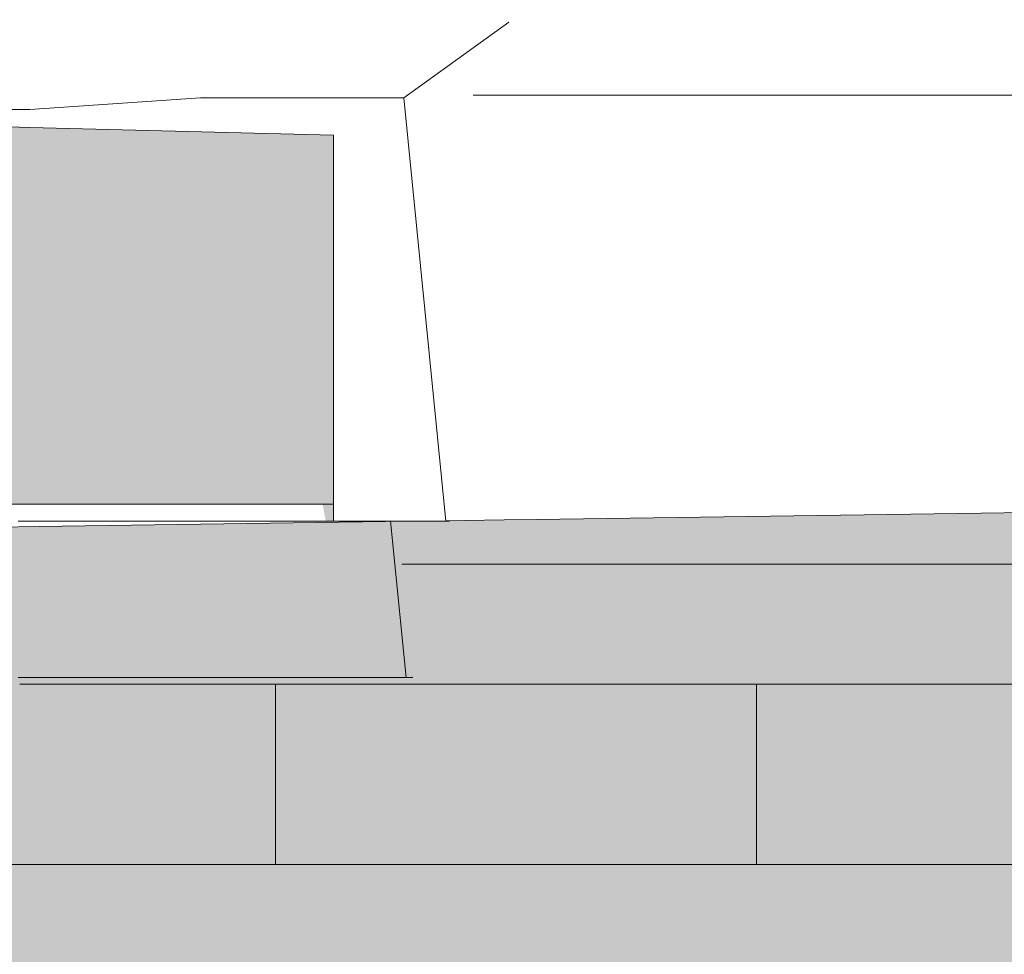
# Model space of a CAD drawing. Header units: millimetres. Extents: x 4132 to 65184, y -9092 to 15088.
# Tile 17 of 91: x 13667 to 14011, y -271 to 56. Entities that reach past the tile are written whole.
import ezdxf

# ---------------------------------------------------------------- set-up
doc = ezdxf.new("R2010")
doc.units = ezdxf.units.MM
doc.header["$MEASUREMENT"] = 0
doc.linetypes.add('Wipeout_Contour', pattern=[1000, 0, -1000])
for name, color, linetype in [('AR_hatch', 7, 'Continuous'), ('AR_maapind_vaateslõikes', 7, 'Continuous'), ('AS_valimoobel', 7, 'Continuous')]:
    doc.layers.add(name, color=color, linetype=linetype)

# ---------------------------------------------------------------- blocks, each defined once
blk = doc.blocks.new('Section Element_102_1')
at = {"color": 254, "linetype": 'Wipeout_Contour', "lineweight": 0, "ltscale": 56249.436606}
blk.add_wipeout([(13995.03, 29.32), (14142.33, 29.32), (14126.55, 55.75), (13985.21, 55.75)], dxfattribs=at).dxf.layer = 'AR_hatch'
at = {"color": 254, "linetype": 'Wipeout_Contour', "lineweight": 0, "ltscale": 108762.745538}
blk.add_wipeout([(13447.37, 28.44), (13502.11, 24.38), (13670.56, 24.38), (13730.36, 28.44), (13738.36, 54.4), (13677.77, 47.79), (13524.07, 47.79), (13471.72, 54.4)], dxfattribs=at).dxf.layer = 'AR_hatch'
at = {"color": 254, "linetype": 'Wipeout_Contour', "lineweight": 0, "ltscale": 96751.065816}
blk.add_wipeout([(13801.46, 28.44), (13816.13, -119.68), (13817.46, -119.68), (13816.48, -22.44), (13825.64, 29.32), (13834.68, 48.4), (13838.21, 54.89)], dxfattribs=at).dxf.layer = 'AR_hatch'
at = {"color": 254, "linetype": 'Wipeout_Contour', "lineweight": 0, "ltscale": 54611.066359}
blk.add_wipeout([(13630.37, -176.68), (13630.37, -239.68), (13671.91, -239.68), (13671.91, -176.68)], dxfattribs=at).dxf.layer = 'AR_hatch'
at = {"color": 254, "linetype": 'Wipeout_Contour', "lineweight": 0, "ltscale": 54948.215024}
blk.add_wipeout([(13714.33, -176.68), (13714.33, -239.68), (13756.55, -239.68), (13756.55, -176.68)], dxfattribs=at).dxf.layer = 'AR_hatch'
at = {"color": 254, "linetype": 'Wipeout_Contour', "lineweight": 0, "ltscale": 55621.112196}
blk.add_wipeout([(13924.77, -176.68), (13882.6, -176.68), (13882.6, -239.68), (13924.77, -239.68)], dxfattribs=at).dxf.layer = 'AR_hatch'
at = {"layer": 'AS_valimoobel', "linetype": 'Continuous', "lineweight": 20}
for points in [[(13630.37, -176.68), (13630.37, -239.68), (13671.91, -239.68), (13671.91, -176.68)], [(13714.33, -176.68), (13714.33, -239.68), (13756.55, -239.68), (13756.55, -176.68)], [(13882.6, -176.68), (13882.6, -234.03), (13924.77, -228.76), (13924.77, -176.68)]]:
    blk.add_hatch(color=9, dxfattribs=at).paths.add_polyline_path(points)
at = {"color": 254, "linetype": 'Wipeout_Contour', "lineweight": 0, "ltscale": 68942.495664}
blk.add_wipeout([(13730.36, 28.44), (13801.46, 28.44), (13838.21, 54.89), (13833.91, 54.4), (13738.36, 54.4)], dxfattribs=at).dxf.layer = 'AR_hatch'
at = {"color": 254, "linetype": 'Wipeout_Contour', "lineweight": 0, "ltscale": 97160.010366}
blk.add_wipeout([(13985.21, 55.75), (13833.73, 55.75), (13833.91, 54.4), (13838.21, 54.89), (13834.68, 48.4), (13837.14, 29.32), (13995.03, 29.32)], dxfattribs=at).dxf.layer = 'AR_hatch'
at = {"color": 254, "linetype": 'Wipeout_Contour', "lineweight": 0, "ltscale": 123796.913193}
blk.add_wipeout([(13816.13, -119.68), (13801.46, 28.44), (13730.36, 28.44), (13670.56, 24.38), (13670.56, 18.06), (13776.85, 15.32), (13776.85, 13.65), (13776.85, 10.32), (13776.85, -119.68)], dxfattribs=at).dxf.layer = 'AR_hatch'
at = {"color": 254, "linetype": 'Wipeout_Contour', "lineweight": 0, "ltscale": 54778.965596}
blk.add_wipeout([(13671.91, -239.68), (13714.33, -239.68), (13714.33, -176.68), (13671.91, -176.68)], dxfattribs=at).dxf.layer = 'AR_hatch'
at = {"color": 254, "linetype": 'Wipeout_Contour', "lineweight": 0, "ltscale": 55116.960341}
blk.add_wipeout([(13756.55, -239.68), (13798.72, -239.68), (13798.72, -176.68), (13756.55, -176.68)], dxfattribs=at).dxf.layer = 'AR_hatch'
at = {"color": 254, "linetype": 'Wipeout_Contour', "lineweight": 0, "ltscale": 55786.014287}
blk.add_wipeout([(13924.77, -239.68), (13965.06, -239.68), (13965.06, -176.68), (13924.77, -176.68)], dxfattribs=at).dxf.layer = 'AR_hatch'
at = {"layer": 'AS_valimoobel', "linetype": 'Continuous', "lineweight": 20}
for points in [[(13671.91, -239.68), (13714.33, -239.68), (13714.33, -176.68), (13671.91, -176.68)], [(13756.55, -176.68), (13756.55, -239.68), (13757.1, -239.68), (13758.29, -238.61), (13765.54, -239.68), (13798.72, -239.68), (13798.72, -176.68)], [(13965.06, -176.68), (13924.77, -176.68), (13924.77, -228.76), (13965.06, -234.03)]]:
    blk.add_hatch(color=9, dxfattribs=at).paths.add_polyline_path(points)
at = {"layer": 'AS_valimoobel', "color": 7, "linetype": 'Continuous', "lineweight": 13}
blk.add_line((13801.46, 28.44), (13730.36, 28.44), dxfattribs=at)
at = {"color": 254, "linetype": 'Wipeout_Contour', "lineweight": 0, "ltscale": 68763.125929}
blk.add_wipeout([(13678.72, 55.75), (13677.77, 47.79), (13738.36, 54.4), (13833.91, 54.4), (13833.73, 55.75)], dxfattribs=at).dxf.layer = 'AR_hatch'
at = {"color": 254, "linetype": 'Wipeout_Contour', "lineweight": 0, "ltscale": 67931.751086}
blk.add_wipeout([(13502.11, 18.06), (13586.33, 20.32), (13670.56, 18.06), (13670.56, 24.38), (13502.11, 24.38)], dxfattribs=at).dxf.layer = 'AR_hatch'
at = {"color": 254, "linetype": 'Wipeout_Contour', "lineweight": 0, "ltscale": 82844.081358}
blk.add_wipeout([(13796.79, -119.68), (13802.19, -174.28), (13804.61, -174.28), (13800.69, -134.68), (13817.61, -134.68), (13817.46, -119.68)], dxfattribs=at).dxf.layer = 'AR_hatch'
at = {"layer": 'AS_valimoobel', "color": 7, "linetype": 'Continuous', "lineweight": 13}
for p, q in [((13730.36, 28.44), (13670.56, 24.38)), ((13670.56, 24.38), (13502.11, 24.38))]:
    blk.add_line(p, q, dxfattribs=at)
at = {"color": 254, "linetype": 'Wipeout_Contour', "lineweight": 0, "ltscale": 54407.897086}
blk.add_wipeout([(13526.95, 55.75), (13524.07, 47.79), (13677.77, 47.79), (13678.72, 55.75)], dxfattribs=at).dxf.layer = 'AR_hatch'
at = {"color": 254, "linetype": 'Wipeout_Contour', "lineweight": 0, "ltscale": 41497.321145}
blk.add_wipeout([(13825.64, 29.32), (13837.14, 29.32), (13834.68, 48.4)], dxfattribs=at).dxf.layer = 'AR_hatch'
at = {"color": 254, "linetype": 'Wipeout_Contour', "lineweight": 0, "ltscale": 54935.384834}
blk.add_wipeout([(13802.19, -174.28), (13796.79, -119.68), (13666.56, -119.68), (13666.56, -174.28)], dxfattribs=at).dxf.layer = 'AR_hatch'
at = {"color": 254, "linetype": 'Wipeout_Contour', "lineweight": 0, "ltscale": 55286.131049}
blk.add_wipeout([(13841.14, -176.68), (13798.72, -176.68), (13798.72, -239.68), (13841.14, -239.68)], dxfattribs=at).dxf.layer = 'AR_hatch'
at = {"color": 254, "linetype": 'Wipeout_Contour', "lineweight": 0, "ltscale": 55949.488294}
blk.add_wipeout([(14006.52, -176.68), (13965.06, -176.68), (13965.06, -239.68), (14006.52, -239.68)], dxfattribs=at).dxf.layer = 'AR_hatch'
at = {"layer": 'AS_valimoobel', "linetype": 'Continuous', "lineweight": 20}
for points in [[(13841.14, -176.68), (13798.72, -176.68), (13798.72, -239.68), (13818.27, -239.68), (13841.14, -234.03)], [(13965.06, -176.68), (13965.06, -234.03), (13981.16, -234.03), (14006.52, -228.26), (14006.52, -176.68)]]:
    blk.add_hatch(color=9, dxfattribs=at).paths.add_polyline_path(points)
at = {"color": 254, "linetype": 'Wipeout_Contour', "lineweight": 0, "ltscale": 55319.475422}
blk.add_wipeout([(13816.48, -22.44), (13840.36, -22.44), (13837.14, 29.32), (13825.64, 29.32)], dxfattribs=at).dxf.layer = 'AR_hatch'
at = {"color": 254, "linetype": 'Wipeout_Contour', "lineweight": 0, "ltscale": 54897.474672}
blk.add_wipeout([(13670.95, -113.68), (13670.84, -119.68), (13776.85, -119.68), (13776.85, -113.68)], dxfattribs=at).dxf.layer = 'AR_hatch'
at = {"layer": 'AS_valimoobel', "linetype": 'Continuous', "lineweight": 20}
blk.add_hatch(color=9, dxfattribs=at).paths.add_polyline_path([(13773.03, -113.68), (13774.12, -119.68), (13776.85, -119.68), (13776.85, -113.68)])
at = {"color": 254, "linetype": 'Wipeout_Contour', "lineweight": 0, "ltscale": 55453.873697}
blk.add_wipeout([(13841.14, -176.68), (13841.14, -239.68), (13882.6, -239.68), (13882.6, -176.68)], dxfattribs=at).dxf.layer = 'AR_hatch'
at = {"color": 254, "linetype": 'Wipeout_Contour', "lineweight": 0, "ltscale": 56109.743101}
blk.add_wipeout([(14006.52, -239.68), (14045.2, -239.68), (14045.2, -176.68), (14006.52, -176.68)], dxfattribs=at).dxf.layer = 'AR_hatch'
at = {"layer": 'AS_valimoobel', "linetype": 'Continuous', "lineweight": 20}
for points in [[(13882.6, -176.68), (13841.14, -176.68), (13841.14, -234.03), (13882.6, -234.03)], [(14045.2, -176.68), (14006.52, -176.68), (14006.52, -228.26), (14045.2, -228.26)]]:
    blk.add_hatch(color=9, dxfattribs=at).paths.add_polyline_path(points)
at = {"color": 254, "linetype": 'Wipeout_Contour', "lineweight": 0, "ltscale": 81970.775244}
blk.add_wipeout([(13611.38, 19.65), (13566.92, 18.45), (13566.92, -113.68), (13776.85, -113.68), (13776.85, 15.32), (13670.56, 18.06)], dxfattribs=at).dxf.layer = 'AR_hatch'
at = {"color": 254, "linetype": 'Wipeout_Contour', "lineweight": 0, "ltscale": 55984.44156}
blk.add_wipeout([(13936.95, -239.68), (13936.95, -284.68), (14050.33, -284.68), (14050.33, -239.68)], dxfattribs=at).dxf.layer = 'AR_hatch'
at = {"layer": 'AS_valimoobel', "linetype": 'Continuous', "lineweight": 20}
blk.add_hatch(color=9, dxfattribs=at).paths.add_polyline_path([(13611.38, 19.65), (13566.92, 18.45), (13566.92, -113.68), (13776.85, -113.68), (13776.85, 15.32), (13670.56, 18.06)])
at = {"layer": 'AS_valimoobel', "color": 7, "linetype": 'Continuous', "lineweight": 13}
for p, q in [((13670.56, 18.06), (13586.33, 20.32)), ((13670.56, 18.06), (13776.85, 15.32)), ((13776.85, 15.32), (13776.85, 13.65)), ((13776.85, 13.65), (13776.85, 10.32)), ((13776.85, 10.32), (13776.85, -119.68))]:
    blk.add_line(p, q, dxfattribs=at)
at = {"color": 254, "linetype": 'Wipeout_Contour', "lineweight": 0, "ltscale": 96440.597781}
blk.add_wipeout([(13667.06, -176.68), (13846.43, -176.68), (13846.43, -134.68), (13800.69, -134.68), (13804.61, -174.28), (13802.19, -174.28), (13667.06, -174.28)], dxfattribs=at).dxf.layer = 'AR_hatch'
at = {"color": 254, "linetype": 'Wipeout_Contour', "lineweight": 0, "ltscale": 55523.503537}
blk.add_wipeout([(13819.82, -239.68), (13819.82, -284.68), (13936.95, -284.68), (13936.95, -239.68)], dxfattribs=at).dxf.layer = 'AR_hatch'
at = {"layer": 'AS_valimoobel', "linetype": 'Continuous', "lineweight": 20}
blk.add_hatch(color=9, dxfattribs=at).paths.add_polyline_path([(13667.06, -174.28), (13667.06, -176.68), (13802.08, -176.68), (13804.61, -174.28)])
at = {"layer": 'AS_valimoobel', "color": 7, "linetype": 'Continuous', "lineweight": 13}
for p, q in [((13802.19, -174.28), (13796.79, -119.68)), ((13666.56, -174.28), (13802.19, -174.28)), ((13804.61, -174.28), (13802.19, -174.28)), ((13936.95, -239.68), (14050.33, -239.68))]:
    blk.add_line(p, q, dxfattribs=at)
at = {"color": 254, "linetype": 'Wipeout_Contour', "lineweight": 0, "ltscale": 55318.454324}
blk.add_wipeout([(13817.61, -134.68), (13842.61, -134.68), (13840.36, -22.44), (13816.48, -22.44)], dxfattribs=at).dxf.layer = 'AR_hatch'
at = {"color": 254, "linetype": 'Wipeout_Contour', "lineweight": 0, "ltscale": 68016.628663}
blk.add_wipeout([(13503.28, -113.68), (13502.95, -119.68), (13666.56, -119.68), (13670.84, -119.68), (13670.95, -113.68)], dxfattribs=at).dxf.layer = 'AR_hatch'
at = {"color": 254, "linetype": 'Wipeout_Contour', "lineweight": 0, "ltscale": 55739.80946}
blk.add_wipeout([(13846.43, -176.68), (14021.71, -176.68), (14021.71, -134.68), (13846.43, -134.68)], dxfattribs=at).dxf.layer = 'AR_hatch'
at = {"color": 254, "linetype": 'Wipeout_Contour', "lineweight": 0, "ltscale": 55052.354352}
blk.add_wipeout([(13701.33, -239.68), (13701.33, -284.68), (13819.82, -284.68), (13819.82, -239.68)], dxfattribs=at).dxf.layer = 'AR_hatch'
at = {"layer": 'AS_valimoobel', "color": 7, "linetype": 'Continuous', "lineweight": 13}
for p, q in [((13816.13, -119.68), (13801.46, 28.44)), ((13670.95, -113.68), (13587.12, -113.68)), ((13776.85, -113.68), (13670.95, -113.68)), ((13666.56, -119.68), (13796.79, -119.68)), ((13816.13, -119.68), (13796.79, -119.68)), ((13817.46, -119.68), (13816.13, -119.68)), ((13667.06, -176.68), (13846.43, -176.68)), ((13756.55, -239.68), (13756.55, -176.68)), ((13846.43, -176.68), (14021.71, -176.68)), ((13924.77, -239.68), (13924.77, -176.68)), ((13819.82, -239.68), (13936.95, -239.68))]:
    blk.add_line(p, q, dxfattribs=at)
at = {"color": 254, "linetype": 'Wipeout_Contour', "lineweight": 0, "ltscale": 55676.946241}
blk.add_wipeout([(14004.28, -22.44), (13995.02, 29.32), (13837.14, 29.32), (13840.36, -22.44)], dxfattribs=at).dxf.layer = 'AR_hatch'
at = {"color": 254, "linetype": 'Wipeout_Contour', "lineweight": 0, "ltscale": 54580.585327}
blk.add_wipeout([(13583.89, -239.68), (13583.89, -284.68), (13701.33, -284.68), (13701.33, -239.68)], dxfattribs=at).dxf.layer = 'AR_hatch'
at = {"layer": 'AS_valimoobel', "color": 7, "linetype": 'Continuous', "lineweight": 13}
for p, q in [((13838.21, 54.89), (13801.46, 28.44)), ((13837.14, 29.32), (13825.64, 29.32)), ((13837.14, 29.32), (13825.64, 29.32)), ((13583.89, -239.68), (13701.33, -239.68)), ((13701.33, -239.68), (13819.82, -239.68))]:
    blk.add_line(p, q, dxfattribs=at)
at = {"color": 254, "linetype": 'Wipeout_Contour', "lineweight": 0, "ltscale": 55699.364525}
blk.add_wipeout([(13840.36, -22.44), (13842.61, -134.68), (14010.74, -134.68), (14004.28, -22.44)], dxfattribs=at).dxf.layer = 'AR_hatch'
at = {"layer": 'AS_valimoobel', "color": 7, "linetype": 'Continuous', "lineweight": 13}
blk.add_line((13800.69, -134.68), (13846.43, -134.68), dxfattribs=at)
at = {"color": 254, "linetype": 'Wipeout_Contour', "lineweight": 0, "ltscale": 56298.975002}
blk.add_wipeout([(14157.21, -22.44), (14142.32, 29.32), (13995.02, 29.32), (14004.28, -22.44)], dxfattribs=at).dxf.layer = 'AR_hatch'
at = {"layer": 'AS_valimoobel', "color": 7, "linetype": 'Continuous', "lineweight": 13}
for p, q in [((13995.03, 29.32), (13837.14, 29.32)), ((13995.02, 29.32), (13837.14, 29.32)), ((14142.33, 29.32), (13995.03, 29.32)), ((14142.32, 29.32), (13995.03, 29.32))]:
    blk.add_line(p, q, dxfattribs=at)
at = {"color": 254, "linetype": 'Wipeout_Contour', "lineweight": 0, "ltscale": 56341.197966}
blk.add_wipeout([(14004.28, -22.44), (14010.74, -134.68), (14167.61, -134.68), (14157.21, -22.44)], dxfattribs=at).dxf.layer = 'AR_hatch'
at = {"layer": 'AS_valimoobel', "color": 7, "linetype": 'Continuous', "lineweight": 13}
blk.add_line((13846.43, -134.68), (14021.71, -134.68), dxfattribs=at)

msp = doc.modelspace()

# ---------------------------------------------------------------- block references
at = {"layer": 'AS_valimoobel', "lineweight": 0}
msp.add_blockref('Section Element_102_1', (0, 0), dxfattribs=at)

# ---------------------------------------------------------------- next in the draw order: hatches: boundary and pattern name
at = {"layer": 'AR_maapind_vaateslõikes', "linetype": 'Continuous', "lineweight": 0}
msp.add_hatch(color=255, dxfattribs=at).paths.add_polyline_path([(15862, -90), (54500, -60), (54806.02, 8.86), (65183.59, -338.35), (65183.59, -9091.74), (4259.21, -9091.74), (4131.92, -259.05)])

# ---------------------------------------------------------------- next in the draw order: linework, layer by layer
at = {"layer": 'AR_maapind_vaateslõikes', "color": 7, "linetype": 'Continuous', "lineweight": 13, "flags": 128}
msp.add_lwpolyline([(15862, -90), (54500, -60), (54806.02, 8.86), (65183.59, -338.35), (65183.59, -9091.74), (4259.21, -9091.74), (4131.92, -259.05)], close=True, dxfattribs=at)

doc.saveas('drawing.dxf')
